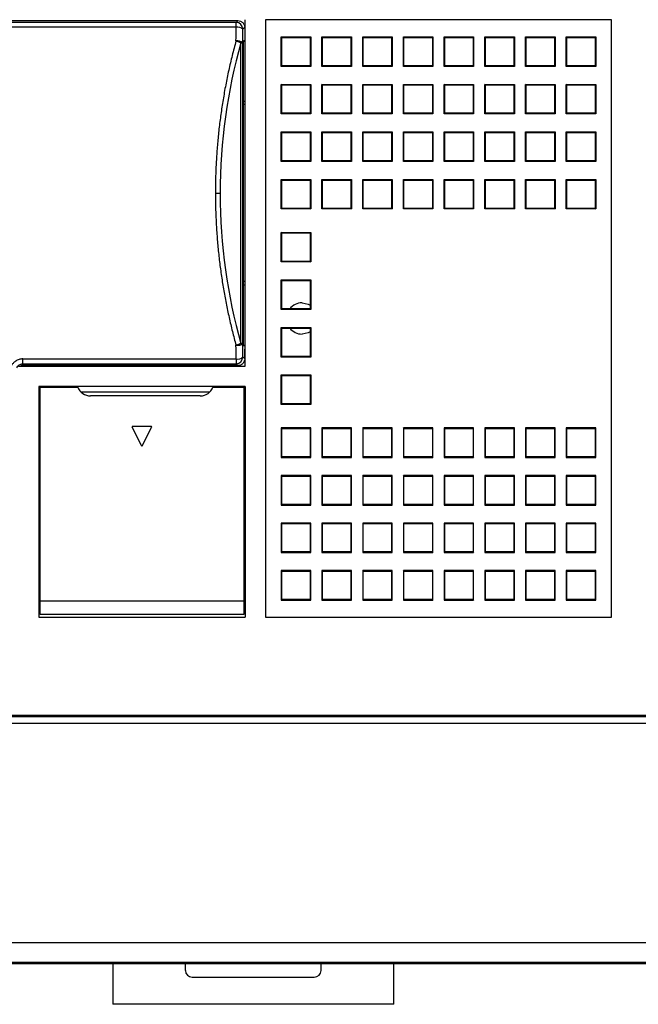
# Model space of a CAD drawing. Header units: millimetres. Extents: x 656 to 1378, y 2 to 512.
# Tile 4 of 15: x 865 to 910, y 191 to 264. Entities that reach past the tile are written whole.
import ezdxf

# ---------------------------------------------------------------- set-up
doc = ezdxf.new("R2010")
doc.units = ezdxf.units.MM
doc.header["$LTSCALE"] = 2

msp = doc.modelspace()

# ---------------------------------------------------------------- linework, layer by layer
at = {"color": 7, "linetype": 'Continuous', "lineweight": 25}
for p, q in [((880.821, 263.358), (831.731, 263.358)), ((855.105, 263.492), (880.955, 263.492)), ((880.955, 263.492), (880.821, 263.358)), ((880.821, 263.004), (880.821, 263.358)), ((881.487, 238.059), (881.487, 263.559)), ((908.487, 263.559), (882.987, 263.559)), ((882.987, 263.559), (882.987, 219.559)), ((908.487, 219.559), (908.487, 263.559)), ((880.821, 263.004), (831.731, 263.004)), ((881.455, 262.992), (881.321, 262.858)), ((881.455, 262.992), (881.455, 262.309)), ((881.169, 239.72), (881.169, 261.863)), ((881.169, 261.863), (881.315, 261.863)), ((881.315, 239.721), (881.315, 261.863)), ((881.376, 262.003), (881.35, 261.99)), ((881.35, 261.99), (881.35, 257.542)), ((881.35, 261.99), (881.487, 261.99)), ((881.376, 262.003), (881.455, 262.042)), ((881.376, 262.003), (881.487, 262.003)), ((881.455, 262.309), (881.455, 262.042)), ((881.487, 262.309), (881.455, 262.309)), ((884.149, 260.121), (884.149, 262.298)), ((884.149, 262.298), (886.326, 262.298)), ((884.193, 262.254), (884.149, 262.298)), ((884.193, 260.165), (884.193, 262.254)), ((884.193, 262.254), (886.282, 262.254)), ((886.282, 262.254), (886.326, 262.298)), ((886.282, 262.254), (886.282, 260.165)), ((886.326, 262.298), (886.326, 260.121)), ((887.149, 260.121), (887.149, 262.298)), ((887.149, 262.298), (889.326, 262.298)), ((887.193, 262.254), (887.149, 262.298)), ((887.193, 260.165), (887.193, 262.254)), ((887.193, 262.254), (889.282, 262.254)), ((889.282, 262.254), (889.326, 262.298)), ((889.282, 262.254), (889.282, 260.165)), ((889.326, 262.298), (889.326, 260.121)), ((890.149, 260.121), (890.149, 262.298)), ((890.149, 262.298), (892.326, 262.298)), ((890.193, 262.254), (890.149, 262.298)), ((890.193, 260.165), (890.193, 262.254)), ((890.193, 262.254), (892.282, 262.254)), ((892.282, 262.254), (892.326, 262.298)), ((892.282, 262.254), (892.282, 260.165)), ((892.326, 262.298), (892.326, 260.121)), ((893.149, 260.121), (893.149, 262.298)), ((893.149, 262.298), (895.326, 262.298)), ((893.193, 262.254), (893.149, 262.298)), ((893.193, 262.254), (895.282, 262.254)), ((893.193, 260.165), (893.193, 262.254)), ((895.282, 262.254), (895.326, 262.298)), ((895.282, 262.254), (895.282, 260.165)), ((895.326, 262.298), (895.326, 260.121)), ((896.149, 262.298), (898.326, 262.298)), ((896.193, 262.254), (896.149, 262.298)), ((896.149, 260.121), (896.149, 262.298)), ((896.193, 262.254), (898.282, 262.254)), ((896.193, 260.165), (896.193, 262.254)), ((898.282, 262.254), (898.326, 262.298)), ((898.282, 262.254), (898.282, 260.165)), ((898.326, 262.298), (898.326, 260.121)), ((899.149, 260.121), (899.149, 262.298)), ((899.149, 262.298), (901.326, 262.298)), ((899.193, 262.254), (899.149, 262.298)), ((899.193, 262.254), (901.282, 262.254)), ((899.193, 260.165), (899.193, 262.254)), ((901.282, 262.254), (901.326, 262.298)), ((901.282, 262.254), (901.282, 260.165)), ((901.326, 262.298), (901.326, 260.121)), ((902.149, 260.121), (902.149, 262.298)), ((902.149, 262.298), (904.326, 262.298)), ((902.193, 262.254), (902.149, 262.298)), ((902.193, 260.165), (902.193, 262.254)), ((902.193, 262.254), (904.282, 262.254)), ((904.282, 262.254), (904.326, 262.298)), ((904.282, 262.254), (904.282, 260.165)), ((904.326, 262.298), (904.326, 260.121)), ((905.149, 260.121), (905.149, 262.298)), ((905.149, 262.298), (907.326, 262.298)), ((905.193, 262.254), (905.149, 262.298)), ((905.193, 260.165), (905.193, 262.254)), ((905.193, 262.254), (907.282, 262.254)), ((907.282, 262.254), (907.326, 262.298)), ((907.282, 262.254), (907.282, 260.165)), ((907.326, 262.298), (907.326, 260.121)), ((884.193, 260.165), (884.149, 260.121)), ((886.326, 260.121), (884.149, 260.121)), ((886.282, 260.165), (884.193, 260.165)), ((886.282, 260.165), (886.326, 260.121)), ((887.193, 260.165), (887.149, 260.121)), ((889.326, 260.121), (887.149, 260.121)), ((889.282, 260.165), (887.193, 260.165)), ((889.282, 260.165), (889.326, 260.121)), ((890.193, 260.165), (890.149, 260.121)), ((892.326, 260.121), (890.149, 260.121)), ((892.282, 260.165), (890.193, 260.165)), ((892.282, 260.165), (892.326, 260.121)), ((893.193, 260.165), (893.149, 260.121)), ((895.326, 260.121), (893.149, 260.121)), ((895.282, 260.165), (893.193, 260.165)), ((895.282, 260.165), (895.326, 260.121)), ((896.193, 260.165), (896.149, 260.121)), ((898.326, 260.121), (896.149, 260.121)), ((898.282, 260.165), (896.193, 260.165)), ((898.282, 260.165), (898.326, 260.121)), ((899.193, 260.165), (899.149, 260.121)), ((901.326, 260.121), (899.149, 260.121)), ((901.282, 260.165), (899.193, 260.165)), ((901.282, 260.165), (901.326, 260.121)), ((902.193, 260.165), (902.149, 260.121)), ((904.326, 260.121), (902.149, 260.121)), ((904.282, 260.165), (902.193, 260.165)), ((904.282, 260.165), (904.326, 260.121)), ((905.193, 260.165), (905.149, 260.121)), ((907.326, 260.121), (905.149, 260.121)), ((907.282, 260.165), (905.193, 260.165)), ((907.282, 260.165), (907.326, 260.121)), ((884.149, 256.621), (884.149, 258.798)), ((884.149, 258.798), (886.326, 258.798)), ((884.193, 258.754), (884.149, 258.798)), ((884.193, 256.665), (884.193, 258.754)), ((884.193, 258.754), (886.282, 258.754)), ((886.282, 258.754), (886.326, 258.798)), ((886.282, 258.754), (886.282, 256.665)), ((886.326, 258.798), (886.326, 256.621)), ((887.149, 256.621), (887.149, 258.798)), ((887.193, 258.754), (887.149, 258.798)), ((887.149, 258.798), (889.326, 258.798)), ((887.193, 256.665), (887.193, 258.754)), ((887.193, 258.754), (889.282, 258.754)), ((889.282, 258.754), (889.326, 258.798)), ((889.282, 258.754), (889.282, 256.665)), ((889.326, 258.798), (889.326, 256.621)), ((890.149, 256.621), (890.149, 258.798)), ((890.193, 258.754), (890.149, 258.798)), ((890.149, 258.798), (892.326, 258.798)), ((890.193, 256.665), (890.193, 258.754)), ((890.193, 258.754), (892.282, 258.754)), ((892.282, 258.754), (892.326, 258.798)), ((892.282, 258.754), (892.282, 256.665)), ((892.326, 258.798), (892.326, 256.621)), ((893.149, 256.621), (893.149, 258.798)), ((893.149, 258.798), (895.326, 258.798)), ((893.193, 258.754), (893.149, 258.798)), ((893.193, 258.754), (895.282, 258.754)), ((893.193, 256.665), (893.193, 258.754)), ((895.282, 258.754), (895.326, 258.798)), ((895.282, 258.754), (895.282, 256.665)), ((895.326, 258.798), (895.326, 256.621)), ((896.149, 256.621), (896.149, 258.798)), ((896.149, 258.798), (898.326, 258.798)), ((896.193, 258.754), (896.149, 258.798)), ((896.193, 258.754), (898.282, 258.754)), ((896.193, 256.665), (896.193, 258.754)), ((898.282, 258.754), (898.326, 258.798)), ((898.282, 258.754), (898.282, 256.665)), ((898.326, 258.798), (898.326, 256.621)), ((899.149, 256.621), (899.149, 258.798)), ((899.149, 258.798), (901.326, 258.798)), ((899.193, 258.754), (899.149, 258.798)), ((899.193, 258.754), (901.282, 258.754)), ((899.193, 256.665), (899.193, 258.754)), ((901.282, 258.754), (901.326, 258.798)), ((901.282, 258.754), (901.282, 256.665)), ((901.326, 258.798), (901.326, 256.621)), ((902.149, 256.621), (902.149, 258.798)), ((902.149, 258.798), (904.326, 258.798)), ((902.193, 258.754), (902.149, 258.798)), ((902.193, 256.665), (902.193, 258.754)), ((902.193, 258.754), (904.282, 258.754)), ((904.282, 258.754), (904.326, 258.798)), ((904.282, 258.754), (904.282, 256.665)), ((904.326, 258.798), (904.326, 256.621)), ((905.149, 256.621), (905.149, 258.798)), ((905.149, 258.798), (907.326, 258.798)), ((905.193, 258.754), (905.149, 258.798)), ((905.193, 256.665), (905.193, 258.754)), ((905.193, 258.754), (907.282, 258.754)), ((907.282, 258.754), (907.326, 258.798)), ((907.282, 258.754), (907.282, 256.665)), ((907.326, 258.798), (907.326, 256.621)), ((881.35, 257.542), (881.35, 244.042)), ((881.487, 257.542), (881.35, 257.542)), ((881.487, 257.309), (881.35, 257.309)), ((884.193, 256.665), (884.149, 256.621)), ((886.282, 256.665), (884.193, 256.665)), ((886.282, 256.665), (886.326, 256.621)), ((887.193, 256.665), (887.149, 256.621)), ((889.282, 256.665), (887.193, 256.665)), ((889.282, 256.665), (889.326, 256.621)), ((890.193, 256.665), (890.149, 256.621)), ((892.282, 256.665), (890.193, 256.665)), ((892.282, 256.665), (892.326, 256.621)), ((893.193, 256.665), (893.149, 256.621)), ((895.282, 256.665), (893.193, 256.665)), ((895.282, 256.665), (895.326, 256.621)), ((896.193, 256.665), (896.149, 256.621)), ((898.282, 256.665), (896.193, 256.665)), ((898.282, 256.665), (898.326, 256.621)), ((899.193, 256.665), (899.149, 256.621)), ((901.282, 256.665), (899.193, 256.665)), ((901.282, 256.665), (901.326, 256.621)), ((902.193, 256.665), (902.149, 256.621)), ((904.282, 256.665), (902.193, 256.665)), ((904.282, 256.665), (904.326, 256.621)), ((905.193, 256.665), (905.149, 256.621)), ((907.282, 256.665), (905.193, 256.665)), ((907.282, 256.665), (907.326, 256.621)), ((886.326, 256.621), (884.149, 256.621)), ((889.326, 256.621), (887.149, 256.621)), ((892.326, 256.621), (890.149, 256.621)), ((895.326, 256.621), (893.149, 256.621)), ((898.326, 256.621), (896.149, 256.621)), ((901.326, 256.621), (899.149, 256.621)), ((904.326, 256.621), (902.149, 256.621)), ((907.326, 256.621), (905.149, 256.621)), ((884.149, 253.121), (884.149, 255.298)), ((884.149, 255.298), (886.326, 255.298)), ((884.193, 255.254), (884.149, 255.298)), ((884.193, 255.254), (886.282, 255.254)), ((884.193, 253.165), (884.193, 255.254)), ((886.282, 255.254), (886.326, 255.298)), ((886.282, 255.254), (886.282, 253.165)), ((886.326, 255.298), (886.326, 253.121)), ((887.149, 253.121), (887.149, 255.298)), ((887.149, 255.298), (889.326, 255.298)), ((887.193, 255.254), (887.149, 255.298)), ((887.193, 253.165), (887.193, 255.254)), ((887.193, 255.254), (889.282, 255.254)), ((889.282, 255.254), (889.326, 255.298)), ((889.282, 255.254), (889.282, 253.165)), ((889.326, 255.298), (889.326, 253.121)), ((890.149, 253.121), (890.149, 255.298)), ((890.149, 255.298), (892.326, 255.298)), ((890.193, 255.254), (890.149, 255.298)), ((890.193, 253.165), (890.193, 255.254)), ((890.193, 255.254), (892.282, 255.254)), ((892.282, 255.254), (892.326, 255.298)), ((892.282, 255.254), (892.282, 253.165)), ((892.326, 255.298), (892.326, 253.121)), ((893.149, 253.121), (893.149, 255.298)), ((893.149, 255.298), (895.326, 255.298)), ((893.193, 255.254), (893.149, 255.298)), ((893.193, 255.254), (895.282, 255.254)), ((893.193, 253.165), (893.193, 255.254)), ((895.282, 255.254), (895.326, 255.298)), ((895.282, 255.254), (895.282, 253.165)), ((895.326, 255.298), (895.326, 253.121)), ((896.149, 255.298), (898.326, 255.298)), ((896.193, 255.254), (896.149, 255.298)), ((896.149, 253.121), (896.149, 255.298)), ((896.193, 255.254), (898.282, 255.254)), ((896.193, 253.165), (896.193, 255.254)), ((898.282, 255.254), (898.326, 255.298)), ((898.282, 255.254), (898.282, 253.165)), ((898.326, 255.298), (898.326, 253.121)), ((899.149, 253.121), (899.149, 255.298)), ((899.149, 255.298), (901.326, 255.298)), ((899.193, 255.254), (899.149, 255.298)), ((899.193, 255.254), (901.282, 255.254)), ((899.193, 253.165), (899.193, 255.254)), ((901.282, 255.254), (901.326, 255.298)), ((901.282, 255.254), (901.282, 253.165)), ((901.326, 255.298), (901.326, 253.121)), ((902.149, 253.121), (902.149, 255.298)), ((902.193, 255.254), (902.149, 255.298)), ((902.149, 255.298), (904.326, 255.298)), ((902.193, 253.165), (902.193, 255.254)), ((902.193, 255.254), (904.282, 255.254)), ((904.282, 255.254), (904.326, 255.298)), ((904.282, 255.254), (904.282, 253.165)), ((904.326, 255.298), (904.326, 253.121)), ((905.149, 253.121), (905.149, 255.298)), ((905.149, 255.298), (907.326, 255.298)), ((905.193, 255.254), (905.149, 255.298)), ((905.193, 253.165), (905.193, 255.254)), ((905.193, 255.254), (907.282, 255.254)), ((907.282, 255.254), (907.326, 255.298)), ((907.282, 255.254), (907.282, 253.165)), ((907.326, 255.298), (907.326, 253.121)), ((884.193, 253.165), (884.149, 253.121)), ((886.326, 253.121), (884.149, 253.121)), ((886.282, 253.165), (884.193, 253.165)), ((886.282, 253.165), (886.326, 253.121)), ((887.193, 253.165), (887.149, 253.121)), ((889.326, 253.121), (887.149, 253.121)), ((889.282, 253.165), (887.193, 253.165)), ((889.282, 253.165), (889.326, 253.121)), ((890.193, 253.165), (890.149, 253.121)), ((892.326, 253.121), (890.149, 253.121)), ((892.282, 253.165), (890.193, 253.165)), ((892.282, 253.165), (892.326, 253.121)), ((893.193, 253.165), (893.149, 253.121)), ((895.326, 253.121), (893.149, 253.121)), ((895.282, 253.165), (893.193, 253.165)), ((895.282, 253.165), (895.326, 253.121)), ((896.193, 253.165), (896.149, 253.121)), ((898.326, 253.121), (896.149, 253.121)), ((898.282, 253.165), (896.193, 253.165)), ((898.282, 253.165), (898.326, 253.121)), ((899.193, 253.165), (899.149, 253.121)), ((901.326, 253.121), (899.149, 253.121)), ((901.282, 253.165), (899.193, 253.165)), ((901.282, 253.165), (901.326, 253.121)), ((902.193, 253.165), (902.149, 253.121)), ((904.326, 253.121), (902.149, 253.121)), ((904.282, 253.165), (902.193, 253.165)), ((904.282, 253.165), (904.326, 253.121)), ((905.193, 253.165), (905.149, 253.121)), ((907.326, 253.121), (905.149, 253.121)), ((907.282, 253.165), (905.193, 253.165)), ((907.282, 253.165), (907.326, 253.121)), ((884.149, 251.798), (886.326, 251.798)), ((884.193, 251.754), (884.149, 251.798)), ((884.149, 249.621), (884.149, 251.798)), ((884.193, 251.754), (886.282, 251.754)), ((884.193, 249.665), (884.193, 251.754)), ((886.282, 251.754), (886.326, 251.798)), ((886.282, 251.754), (886.282, 249.665)), ((886.326, 251.798), (886.326, 249.621)), ((887.149, 249.621), (887.149, 251.798)), ((887.193, 251.754), (887.149, 251.798)), ((887.149, 251.798), (889.326, 251.798)), ((887.193, 249.665), (887.193, 251.754)), ((887.193, 251.754), (889.282, 251.754)), ((889.282, 251.754), (889.326, 251.798)), ((889.282, 251.754), (889.282, 249.665)), ((889.326, 251.798), (889.326, 249.621)), ((890.149, 249.621), (890.149, 251.798)), ((890.149, 251.798), (892.326, 251.798)), ((890.193, 251.754), (890.149, 251.798)), ((890.193, 249.665), (890.193, 251.754)), ((890.193, 251.754), (892.282, 251.754)), ((892.282, 251.754), (892.326, 251.798)), ((892.282, 251.754), (892.282, 249.665)), ((892.326, 251.798), (892.326, 249.621)), ((893.149, 249.621), (893.149, 251.798)), ((893.149, 251.798), (895.326, 251.798)), ((893.193, 251.754), (893.149, 251.798)), ((893.193, 251.754), (895.282, 251.754)), ((893.193, 249.665), (893.193, 251.754)), ((895.282, 251.754), (895.326, 251.798)), ((895.282, 251.754), (895.282, 249.665)), ((895.326, 251.798), (895.326, 249.621)), ((896.149, 251.798), (898.326, 251.798)), ((896.193, 251.754), (896.149, 251.798)), ((896.149, 249.621), (896.149, 251.798)), ((896.193, 251.754), (898.282, 251.754)), ((896.193, 249.665), (896.193, 251.754)), ((898.282, 251.754), (898.326, 251.798)), ((898.282, 251.754), (898.282, 249.665)), ((898.326, 251.798), (898.326, 249.621)), ((899.149, 249.621), (899.149, 251.798)), ((899.149, 251.798), (901.326, 251.798)), ((899.193, 251.754), (899.149, 251.798)), ((899.193, 251.754), (901.282, 251.754)), ((899.193, 249.665), (899.193, 251.754)), ((901.282, 251.754), (901.326, 251.798)), ((901.282, 251.754), (901.282, 249.665)), ((901.326, 251.798), (901.326, 249.621)), ((902.149, 249.621), (902.149, 251.798)), ((902.149, 251.798), (904.326, 251.798)), ((902.193, 251.754), (902.149, 251.798)), ((902.193, 249.665), (902.193, 251.754)), ((902.193, 251.754), (904.282, 251.754)), ((904.282, 251.754), (904.326, 251.798)), ((904.282, 251.754), (904.282, 249.665)), ((904.326, 251.798), (904.326, 249.621)), ((905.149, 249.621), (905.149, 251.798)), ((905.149, 251.798), (907.326, 251.798)), ((905.193, 251.754), (905.149, 251.798)), ((905.193, 249.665), (905.193, 251.754)), ((905.193, 251.754), (907.282, 251.754)), ((907.282, 251.754), (907.326, 251.798)), ((907.282, 251.754), (907.282, 249.665)), ((907.326, 251.798), (907.326, 249.621)), ((884.193, 249.665), (884.149, 249.621)), ((886.326, 249.621), (884.149, 249.621)), ((886.282, 249.665), (884.193, 249.665)), ((886.282, 249.665), (886.326, 249.621)), ((887.193, 249.665), (887.149, 249.621)), ((889.326, 249.621), (887.149, 249.621)), ((889.282, 249.665), (887.193, 249.665)), ((889.282, 249.665), (889.326, 249.621)), ((890.193, 249.665), (890.149, 249.621)), ((892.326, 249.621), (890.149, 249.621)), ((892.282, 249.665), (890.193, 249.665)), ((892.282, 249.665), (892.326, 249.621)), ((893.193, 249.665), (893.149, 249.621)), ((895.326, 249.621), (893.149, 249.621)), ((895.282, 249.665), (893.193, 249.665)), ((895.282, 249.665), (895.326, 249.621)), ((896.193, 249.665), (896.149, 249.621)), ((898.326, 249.621), (896.149, 249.621)), ((898.282, 249.665), (896.193, 249.665)), ((898.282, 249.665), (898.326, 249.621)), ((899.193, 249.665), (899.149, 249.621)), ((901.326, 249.621), (899.149, 249.621)), ((901.282, 249.665), (899.193, 249.665)), ((901.282, 249.665), (901.326, 249.621)), ((902.193, 249.665), (902.149, 249.621)), ((904.326, 249.621), (902.149, 249.621)), ((904.282, 249.665), (902.193, 249.665)), ((904.282, 249.665), (904.326, 249.621)), ((905.193, 249.665), (905.149, 249.621)), ((907.326, 249.621), (905.149, 249.621)), ((907.282, 249.665), (905.193, 249.665)), ((907.282, 249.665), (907.326, 249.621)), ((884.149, 245.721), (884.149, 247.898)), ((884.149, 247.898), (886.326, 247.898)), ((884.193, 247.854), (884.149, 247.898)), ((884.193, 247.854), (886.282, 247.854)), ((884.193, 245.765), (884.193, 247.854)), ((886.282, 247.854), (886.326, 247.898)), ((886.282, 247.854), (886.282, 245.765)), ((886.326, 247.898), (886.326, 245.721)), ((884.193, 245.765), (884.149, 245.721)), ((886.326, 245.721), (884.149, 245.721)), ((886.282, 245.765), (884.193, 245.765)), ((886.282, 245.765), (886.326, 245.721)), ((884.149, 242.221), (884.149, 244.398)), ((884.193, 244.354), (884.149, 244.398)), ((884.149, 244.398), (886.326, 244.398)), ((884.193, 242.265), (884.193, 244.354)), ((884.193, 244.354), (886.282, 244.354)), ((886.282, 244.354), (886.326, 244.398)), ((886.282, 244.354), (886.282, 242.265)), ((886.326, 244.398), (886.326, 242.221)), ((881.35, 244.309), (881.487, 244.309)), ((881.35, 244.042), (881.35, 239.594)), ((881.35, 244.042), (881.487, 244.042)), ((884.193, 242.265), (884.149, 242.221)), ((886.326, 242.221), (884.149, 242.221)), ((886.282, 242.265), (884.193, 242.265)), ((886.282, 242.265), (886.326, 242.221)), ((884.149, 238.721), (884.149, 240.898)), ((884.149, 240.898), (886.326, 240.898)), ((884.193, 240.854), (884.149, 240.898)), ((884.193, 240.854), (886.282, 240.854)), ((884.193, 238.765), (884.193, 240.854)), ((886.282, 240.854), (886.326, 240.898)), ((886.282, 240.854), (886.282, 238.765)), ((886.326, 240.898), (886.326, 238.721)), ((881.315, 239.721), (881.169, 239.721)), ((881.35, 239.594), (881.376, 239.581)), ((881.35, 239.594), (881.487, 239.594)), ((881.376, 239.581), (881.455, 239.542)), ((881.487, 239.581), (881.376, 239.581)), ((881.455, 239.542), (881.455, 239.309)), ((881.455, 238.592), (881.455, 239.309)), ((881.487, 239.309), (881.455, 239.309)), ((865.12, 238.58), (880.821, 238.58)), ((880.821, 238.58), (880.821, 238.226)), ((881.321, 238.726), (881.455, 238.592)), ((884.193, 238.765), (884.149, 238.721)), ((886.326, 238.721), (884.149, 238.721)), ((886.282, 238.765), (884.193, 238.765)), ((886.282, 238.765), (886.326, 238.721)), ((864.787, 238.059), (881.487, 238.059)), ((865.12, 238.226), (880.821, 238.226)), ((865.12, 238.226), (865.22, 238.127)), ((866.198, 238.127), (865.22, 238.127)), ((866.373, 238.092), (866.198, 238.127)), ((880.955, 238.092), (866.373, 238.092)), ((880.821, 238.226), (880.955, 238.092)), ((884.149, 235.221), (884.149, 237.398)), ((884.149, 237.398), (886.326, 237.398)), ((884.193, 237.354), (884.149, 237.398)), ((884.193, 237.354), (886.282, 237.354)), ((884.193, 235.265), (884.193, 237.354)), ((886.282, 237.354), (886.326, 237.398)), ((886.282, 237.354), (886.282, 235.265)), ((886.326, 237.398), (886.326, 235.221)), ((881.487, 236.559), (866.287, 236.559)), ((866.287, 236.559), (866.287, 219.559)), ((866.387, 220.759), (866.387, 236.509)), ((866.387, 236.509), (869.155, 236.509)), ((879.12, 236.509), (881.387, 236.509)), ((881.387, 236.509), (881.387, 220.759)), ((881.487, 236.559), (881.487, 219.559)), ((866.287, 236.159), (866.387, 236.159)), ((869.377, 236.159), (878.898, 236.159)), ((878.184, 235.859), (870.091, 235.859)), ((881.387, 236.159), (881.487, 236.159)), ((884.193, 235.265), (884.149, 235.221)), ((886.326, 235.221), (884.149, 235.221)), ((886.282, 235.265), (884.193, 235.265)), ((886.282, 235.265), (886.326, 235.221)), ((873.843, 232.211), (873.174, 233.549)), ((873.218, 233.621), (874.557, 233.621)), ((873.932, 232.211), (874.601, 233.549)), ((886.326, 233.498), (884.149, 233.498)), ((884.149, 233.498), (884.149, 231.321)), ((884.193, 233.454), (884.149, 233.498)), ((884.193, 233.454), (886.282, 233.454)), ((884.193, 231.365), (884.193, 233.454)), ((886.282, 233.454), (886.326, 233.498)), ((886.282, 233.454), (886.282, 231.365)), ((886.326, 231.321), (886.326, 233.498)), ((887.149, 233.498), (887.149, 231.321)), ((887.193, 233.454), (887.149, 233.498)), ((889.326, 233.498), (887.149, 233.498)), ((887.193, 231.365), (887.193, 233.454)), ((887.193, 233.454), (889.282, 233.454)), ((889.282, 233.454), (889.326, 233.498)), ((889.282, 233.454), (889.282, 231.365)), ((889.326, 231.321), (889.326, 233.498)), ((892.326, 233.498), (890.149, 233.498)), ((890.149, 233.498), (890.149, 231.321)), ((890.193, 233.454), (890.149, 233.498)), ((890.193, 231.365), (890.193, 233.454)), ((890.193, 233.454), (892.282, 233.454)), ((892.282, 233.454), (892.326, 233.498)), ((892.282, 233.454), (892.282, 231.365)), ((892.326, 231.321), (892.326, 233.498)), ((895.326, 233.498), (893.149, 233.498)), ((893.149, 233.498), (893.149, 231.321)), ((893.193, 233.454), (893.149, 233.498)), ((893.193, 231.365), (893.193, 233.454)), ((893.193, 233.454), (895.282, 233.454)), ((895.282, 233.454), (895.326, 233.498)), ((895.282, 233.454), (895.282, 231.365)), ((895.326, 231.321), (895.326, 233.498)), ((898.326, 233.498), (896.149, 233.498)), ((896.149, 233.498), (896.149, 231.321)), ((896.193, 233.454), (896.149, 233.498)), ((896.193, 231.365), (896.193, 233.454)), ((896.193, 233.454), (898.282, 233.454)), ((898.282, 233.454), (898.326, 233.498)), ((898.282, 233.454), (898.282, 231.365)), ((898.326, 231.321), (898.326, 233.498)), ((901.326, 233.498), (899.149, 233.498)), ((899.149, 233.498), (899.149, 231.321)), ((899.193, 233.454), (899.149, 233.498)), ((899.193, 233.454), (901.282, 233.454)), ((899.193, 231.365), (899.193, 233.454)), ((901.282, 233.454), (901.326, 233.498)), ((901.282, 233.454), (901.282, 231.365)), ((901.326, 231.321), (901.326, 233.498)), ((904.326, 233.498), (902.149, 233.498)), ((902.149, 233.498), (902.149, 231.321)), ((902.193, 233.454), (902.149, 233.498)), ((902.193, 233.454), (904.282, 233.454)), ((902.193, 231.365), (902.193, 233.454)), ((904.282, 233.454), (904.326, 233.498)), ((904.282, 233.454), (904.282, 231.365)), ((904.326, 231.321), (904.326, 233.498)), ((905.149, 233.498), (905.149, 231.321)), ((905.193, 233.454), (905.149, 233.498)), ((907.326, 233.498), (905.149, 233.498)), ((905.193, 231.365), (905.193, 233.454)), ((905.193, 233.454), (907.282, 233.454)), ((907.282, 233.454), (907.326, 233.498)), ((907.282, 233.454), (907.282, 231.365)), ((907.326, 231.321), (907.326, 233.498)), ((884.193, 231.365), (884.149, 231.321)), ((884.149, 231.321), (886.326, 231.321)), ((886.282, 231.365), (884.193, 231.365)), ((886.282, 231.365), (886.326, 231.321)), ((887.193, 231.365), (887.149, 231.321)), ((887.149, 231.321), (889.326, 231.321)), ((889.282, 231.365), (887.193, 231.365)), ((889.282, 231.365), (889.326, 231.321)), ((890.193, 231.365), (890.149, 231.321)), ((890.149, 231.321), (892.326, 231.321)), ((892.282, 231.365), (890.193, 231.365)), ((892.282, 231.365), (892.326, 231.321)), ((893.193, 231.365), (893.149, 231.321)), ((893.149, 231.321), (895.326, 231.321)), ((895.282, 231.365), (893.193, 231.365)), ((895.282, 231.365), (895.326, 231.321)), ((896.193, 231.365), (896.149, 231.321)), ((896.149, 231.321), (898.326, 231.321)), ((898.282, 231.365), (896.193, 231.365)), ((898.282, 231.365), (898.326, 231.321)), ((899.193, 231.365), (899.149, 231.321)), ((899.149, 231.321), (901.326, 231.321)), ((901.282, 231.365), (899.193, 231.365)), ((901.282, 231.365), (901.326, 231.321)), ((902.193, 231.365), (902.149, 231.321)), ((902.149, 231.321), (904.326, 231.321)), ((904.282, 231.365), (902.193, 231.365)), ((904.282, 231.365), (904.326, 231.321)), ((905.193, 231.365), (905.149, 231.321)), ((905.149, 231.321), (907.326, 231.321)), ((907.282, 231.365), (905.193, 231.365)), ((907.282, 231.365), (907.326, 231.321)), ((886.326, 229.998), (884.149, 229.998)), ((884.193, 229.954), (884.149, 229.998)), ((884.149, 229.998), (884.149, 227.821)), ((884.193, 229.954), (886.282, 229.954)), ((884.193, 227.865), (884.193, 229.954)), ((886.282, 229.954), (886.326, 229.998)), ((886.282, 229.954), (886.282, 227.865)), ((886.326, 227.821), (886.326, 229.998)), ((889.326, 229.998), (887.149, 229.998)), ((887.149, 229.998), (887.149, 227.821)), ((887.193, 229.954), (887.149, 229.998)), ((887.193, 227.865), (887.193, 229.954)), ((887.193, 229.954), (889.282, 229.954)), ((889.282, 229.954), (889.326, 229.998)), ((889.282, 229.954), (889.282, 227.865)), ((889.326, 227.821), (889.326, 229.998)), ((892.326, 229.998), (890.149, 229.998)), ((890.149, 229.998), (890.149, 227.821)), ((890.193, 229.954), (890.149, 229.998)), ((890.193, 227.865), (890.193, 229.954)), ((890.193, 229.954), (892.282, 229.954)), ((892.282, 229.954), (892.326, 229.998)), ((892.282, 229.954), (892.282, 227.865)), ((892.326, 227.821), (892.326, 229.998)), ((895.326, 229.998), (893.149, 229.998)), ((893.149, 229.998), (893.149, 227.821)), ((893.193, 229.954), (893.149, 229.998)), ((893.193, 229.954), (895.282, 229.954)), ((893.193, 227.865), (893.193, 229.954)), ((895.282, 229.954), (895.326, 229.998)), ((895.282, 229.954), (895.282, 227.865)), ((895.326, 227.821), (895.326, 229.998)), ((898.326, 229.998), (896.149, 229.998)), ((896.149, 229.998), (896.149, 227.821)), ((896.193, 229.954), (896.149, 229.998)), ((896.193, 227.865), (896.193, 229.954)), ((896.193, 229.954), (898.282, 229.954)), ((898.282, 229.954), (898.326, 229.998)), ((898.282, 229.954), (898.282, 227.865)), ((898.326, 227.821), (898.326, 229.998)), ((901.326, 229.998), (899.149, 229.998)), ((899.149, 229.998), (899.149, 227.821)), ((899.193, 229.954), (899.149, 229.998)), ((899.193, 227.865), (899.193, 229.954)), ((899.193, 229.954), (901.282, 229.954)), ((901.282, 229.954), (901.326, 229.998)), ((901.282, 229.954), (901.282, 227.865)), ((901.326, 227.821), (901.326, 229.998)), ((904.326, 229.998), (902.149, 229.998)), ((902.149, 229.998), (902.149, 227.821)), ((902.193, 229.954), (902.149, 229.998)), ((902.193, 227.865), (902.193, 229.954)), ((902.193, 229.954), (904.282, 229.954)), ((904.282, 229.954), (904.326, 229.998)), ((904.282, 229.954), (904.282, 227.865)), ((904.326, 227.821), (904.326, 229.998)), ((907.326, 229.998), (905.149, 229.998)), ((905.149, 229.998), (905.149, 227.821)), ((905.193, 229.954), (905.149, 229.998)), ((905.193, 229.954), (907.282, 229.954)), ((905.193, 227.865), (905.193, 229.954)), ((907.282, 229.954), (907.326, 229.998)), ((907.282, 229.954), (907.282, 227.865)), ((907.326, 227.821), (907.326, 229.998)), ((884.193, 227.865), (884.149, 227.821)), ((884.149, 227.821), (886.326, 227.821)), ((886.282, 227.865), (884.193, 227.865)), ((886.282, 227.865), (886.326, 227.821)), ((887.193, 227.865), (887.149, 227.821)), ((887.149, 227.821), (889.326, 227.821)), ((889.282, 227.865), (887.193, 227.865)), ((889.282, 227.865), (889.326, 227.821)), ((890.193, 227.865), (890.149, 227.821)), ((890.149, 227.821), (892.326, 227.821)), ((892.282, 227.865), (890.193, 227.865)), ((892.282, 227.865), (892.326, 227.821)), ((893.193, 227.865), (893.149, 227.821)), ((893.149, 227.821), (895.326, 227.821)), ((895.282, 227.865), (893.193, 227.865)), ((895.282, 227.865), (895.326, 227.821)), ((896.193, 227.865), (896.149, 227.821)), ((896.149, 227.821), (898.326, 227.821)), ((898.282, 227.865), (896.193, 227.865)), ((898.282, 227.865), (898.326, 227.821)), ((899.193, 227.865), (899.149, 227.821)), ((899.149, 227.821), (901.326, 227.821)), ((901.282, 227.865), (899.193, 227.865)), ((901.282, 227.865), (901.326, 227.821)), ((902.193, 227.865), (902.149, 227.821)), ((902.149, 227.821), (904.326, 227.821)), ((904.282, 227.865), (902.193, 227.865)), ((904.282, 227.865), (904.326, 227.821)), ((905.193, 227.865), (905.149, 227.821)), ((905.149, 227.821), (907.326, 227.821)), ((907.282, 227.865), (905.193, 227.865)), ((907.282, 227.865), (907.326, 227.821)), ((886.326, 226.498), (884.149, 226.498)), ((884.149, 226.498), (884.149, 224.321)), ((884.193, 226.454), (884.149, 226.498)), ((884.193, 224.365), (884.193, 226.454)), ((884.193, 226.454), (886.282, 226.454)), ((886.282, 226.454), (886.326, 226.498)), ((886.282, 226.454), (886.282, 224.365)), ((886.326, 224.321), (886.326, 226.498)), ((889.326, 226.498), (887.149, 226.498)), ((887.149, 226.498), (887.149, 224.321)), ((887.193, 226.454), (887.149, 226.498)), ((887.193, 224.365), (887.193, 226.454)), ((887.193, 226.454), (889.282, 226.454)), ((889.282, 226.454), (889.326, 226.498)), ((889.282, 226.454), (889.282, 224.365)), ((889.326, 224.321), (889.326, 226.498)), ((892.326, 226.498), (890.149, 226.498)), ((890.149, 226.498), (890.149, 224.321)), ((890.193, 226.454), (890.149, 226.498)), ((890.193, 226.454), (892.282, 226.454)), ((890.193, 224.365), (890.193, 226.454)), ((892.282, 226.454), (892.326, 226.498)), ((892.282, 226.454), (892.282, 224.365)), ((892.326, 224.321), (892.326, 226.498)), ((895.326, 226.498), (893.149, 226.498)), ((893.149, 226.498), (893.149, 224.321)), ((893.193, 226.454), (893.149, 226.498)), ((893.193, 224.365), (893.193, 226.454)), ((893.193, 226.454), (895.282, 226.454)), ((895.282, 226.454), (895.326, 226.498)), ((895.282, 226.454), (895.282, 224.365)), ((895.326, 224.321), (895.326, 226.498)), ((898.326, 226.498), (896.149, 226.498)), ((896.149, 226.498), (896.149, 224.321)), ((896.193, 226.454), (896.149, 226.498)), ((896.193, 224.365), (896.193, 226.454)), ((896.193, 226.454), (898.282, 226.454)), ((898.282, 226.454), (898.326, 226.498)), ((898.282, 226.454), (898.282, 224.365)), ((898.326, 224.321), (898.326, 226.498)), ((901.326, 226.498), (899.149, 226.498)), ((899.149, 226.498), (899.149, 224.321)), ((899.193, 226.454), (899.149, 226.498)), ((899.193, 226.454), (901.282, 226.454)), ((899.193, 224.365), (899.193, 226.454)), ((901.282, 226.454), (901.326, 226.498)), ((901.282, 226.454), (901.282, 224.365)), ((901.326, 224.321), (901.326, 226.498)), ((904.326, 226.498), (902.149, 226.498)), ((902.149, 226.498), (902.149, 224.321)), ((902.193, 226.454), (902.149, 226.498)), ((902.193, 224.365), (902.193, 226.454)), ((902.193, 226.454), (904.282, 226.454)), ((904.282, 226.454), (904.326, 226.498)), ((904.282, 226.454), (904.282, 224.365)), ((904.326, 224.321), (904.326, 226.498)), ((907.326, 226.498), (905.149, 226.498)), ((905.149, 226.498), (905.149, 224.321)), ((905.193, 226.454), (905.149, 226.498)), ((905.193, 224.365), (905.193, 226.454)), ((905.193, 226.454), (907.282, 226.454)), ((907.282, 226.454), (907.326, 226.498)), ((907.282, 226.454), (907.282, 224.365)), ((907.326, 224.321), (907.326, 226.498)), ((884.193, 224.365), (884.149, 224.321)), ((884.149, 224.321), (886.326, 224.321)), ((886.282, 224.365), (884.193, 224.365)), ((886.282, 224.365), (886.326, 224.321)), ((887.193, 224.365), (887.149, 224.321)), ((887.149, 224.321), (889.326, 224.321)), ((889.282, 224.365), (887.193, 224.365)), ((889.282, 224.365), (889.326, 224.321)), ((890.193, 224.365), (890.149, 224.321)), ((890.149, 224.321), (892.326, 224.321)), ((892.282, 224.365), (890.193, 224.365)), ((892.282, 224.365), (892.326, 224.321)), ((893.193, 224.365), (893.149, 224.321)), ((893.149, 224.321), (895.326, 224.321)), ((895.282, 224.365), (893.193, 224.365)), ((895.282, 224.365), (895.326, 224.321)), ((896.193, 224.365), (896.149, 224.321)), ((896.149, 224.321), (898.326, 224.321)), ((898.282, 224.365), (896.193, 224.365)), ((898.282, 224.365), (898.326, 224.321)), ((899.193, 224.365), (899.149, 224.321)), ((899.149, 224.321), (901.326, 224.321)), ((901.282, 224.365), (899.193, 224.365)), ((901.282, 224.365), (901.326, 224.321)), ((902.193, 224.365), (902.149, 224.321)), ((902.149, 224.321), (904.326, 224.321)), ((904.282, 224.365), (902.193, 224.365)), ((904.282, 224.365), (904.326, 224.321)), ((905.193, 224.365), (905.149, 224.321)), ((905.149, 224.321), (907.326, 224.321)), ((907.282, 224.365), (905.193, 224.365)), ((907.282, 224.365), (907.326, 224.321)), ((886.326, 222.998), (884.149, 222.998)), ((884.149, 222.998), (884.149, 220.821)), ((884.193, 222.954), (884.149, 222.998)), ((884.193, 220.865), (884.193, 222.954)), ((884.193, 222.954), (886.282, 222.954)), ((886.282, 222.954), (886.326, 222.998)), ((886.282, 222.954), (886.282, 220.865)), ((886.326, 220.821), (886.326, 222.998)), ((889.326, 222.998), (887.149, 222.998)), ((887.149, 222.998), (887.149, 220.821)), ((887.193, 222.954), (887.149, 222.998)), ((887.193, 222.954), (889.282, 222.954)), ((887.193, 220.865), (887.193, 222.954)), ((889.282, 222.954), (889.326, 222.998)), ((889.282, 222.954), (889.282, 220.865)), ((889.326, 220.821), (889.326, 222.998)), ((892.326, 222.998), (890.149, 222.998)), ((890.149, 222.998), (890.149, 220.821)), ((890.193, 222.954), (890.149, 222.998)), ((890.193, 222.954), (892.282, 222.954)), ((890.193, 220.865), (890.193, 222.954)), ((892.282, 222.954), (892.326, 222.998)), ((892.282, 222.954), (892.282, 220.865)), ((892.326, 220.821), (892.326, 222.998)), ((895.326, 222.998), (893.149, 222.998)), ((893.149, 222.998), (893.149, 220.821)), ((893.193, 222.954), (893.149, 222.998)), ((893.193, 222.954), (895.282, 222.954)), ((893.193, 220.865), (893.193, 222.954)), ((895.282, 222.954), (895.326, 222.998)), ((895.282, 222.954), (895.282, 220.865)), ((895.326, 220.821), (895.326, 222.998)), ((898.326, 222.998), (896.149, 222.998)), ((896.149, 222.998), (896.149, 220.821)), ((896.193, 222.954), (896.149, 222.998)), ((896.193, 220.865), (896.193, 222.954)), ((896.193, 222.954), (898.282, 222.954)), ((898.282, 222.954), (898.326, 222.998)), ((898.282, 222.954), (898.282, 220.865)), ((898.326, 220.821), (898.326, 222.998)), ((901.326, 222.998), (899.149, 222.998)), ((899.149, 222.998), (899.149, 220.821)), ((899.193, 222.954), (899.149, 222.998)), ((899.193, 220.865), (899.193, 222.954)), ((899.193, 222.954), (901.282, 222.954)), ((901.282, 222.954), (901.326, 222.998)), ((901.282, 222.954), (901.282, 220.865)), ((901.326, 220.821), (901.326, 222.998)), ((904.326, 222.998), (902.149, 222.998)), ((902.193, 222.954), (902.149, 222.998)), ((902.149, 222.998), (902.149, 220.821)), ((902.193, 222.954), (904.282, 222.954)), ((902.193, 220.865), (902.193, 222.954)), ((904.282, 222.954), (904.326, 222.998)), ((904.282, 222.954), (904.282, 220.865)), ((904.326, 220.821), (904.326, 222.998)), ((907.326, 222.998), (905.149, 222.998)), ((905.149, 222.998), (905.149, 220.821)), ((905.193, 222.954), (905.149, 222.998)), ((905.193, 220.865), (905.193, 222.954)), ((905.193, 222.954), (907.282, 222.954)), ((907.282, 222.954), (907.326, 222.998)), ((907.282, 222.954), (907.282, 220.865)), ((907.326, 220.821), (907.326, 222.998)), ((866.387, 221.859), (866.287, 221.859)), ((881.487, 221.859), (881.387, 221.859)), ((866.387, 221.259), (866.287, 221.259)), ((881.387, 221.259), (881.487, 221.259)), ((866.287, 220.659), (866.387, 220.659)), ((866.387, 219.759), (866.387, 220.759)), ((866.387, 220.759), (881.387, 220.759)), ((881.387, 220.759), (881.387, 219.759)), ((881.387, 220.659), (881.487, 220.659)), ((884.193, 220.865), (884.149, 220.821)), ((884.149, 220.821), (886.326, 220.821)), ((886.282, 220.865), (884.193, 220.865)), ((886.282, 220.865), (886.326, 220.821)), ((887.193, 220.865), (887.149, 220.821)), ((887.149, 220.821), (889.326, 220.821)), ((889.282, 220.865), (887.193, 220.865)), ((889.282, 220.865), (889.326, 220.821)), ((890.193, 220.865), (890.149, 220.821)), ((890.149, 220.821), (892.326, 220.821)), ((892.282, 220.865), (890.193, 220.865)), ((892.282, 220.865), (892.326, 220.821)), ((893.193, 220.865), (893.149, 220.821)), ((893.149, 220.821), (895.326, 220.821)), ((895.282, 220.865), (893.193, 220.865)), ((895.282, 220.865), (895.326, 220.821)), ((896.193, 220.865), (896.149, 220.821)), ((896.149, 220.821), (898.326, 220.821)), ((898.282, 220.865), (896.193, 220.865)), ((898.282, 220.865), (898.326, 220.821)), ((899.193, 220.865), (899.149, 220.821)), ((899.149, 220.821), (901.326, 220.821)), ((901.282, 220.865), (899.193, 220.865)), ((901.282, 220.865), (901.326, 220.821)), ((902.193, 220.865), (902.149, 220.821)), ((902.149, 220.821), (904.326, 220.821)), ((904.282, 220.865), (902.193, 220.865)), ((904.282, 220.865), (904.326, 220.821)), ((905.193, 220.865), (905.149, 220.821)), ((905.149, 220.821), (907.326, 220.821)), ((907.282, 220.865), (905.193, 220.865)), ((907.282, 220.865), (907.326, 220.821)), ((881.387, 219.759), (866.387, 219.759)), ((866.287, 219.559), (881.487, 219.559)), ((882.987, 219.559), (908.487, 219.559)), ((832.387, 212.359), (1005.787, 212.359)), ((1003.987, 212.227), (834.187, 212.227)), ((1003.987, 211.724), (834.187, 211.724)), ((831.655, 195.618), (1006.52, 195.618)), ((831.587, 194.06), (1006.588, 194.06)), ((1006.537, 194.137), (831.638, 194.137)), ((833.787, 194.059), (997.787, 194.059)), ((871.737, 194.059), (871.737, 191.059)), ((877.087, 193.559), (877.087, 194.059)), ((887.087, 193.559), (887.087, 194.059)), ((892.437, 191.059), (892.437, 194.059)), ((877.587, 193.059), (886.587, 193.059)), ((892.437, 191.059), (871.737, 191.059))]:
    msp.add_line(p, q, dxfattribs=at)
at = {"color": 8, "linetype": 'Continuous', "lineweight": 25}
for p, q in [((866.287, 232.259), (866.387, 232.259)), ((881.487, 232.259), (881.387, 232.259))]:
    msp.add_line(p, q, dxfattribs=at)
at = {"color": 7, "linetype": 'Continuous', "lineweight": 25, "flags": 128}
for points in [[(885.687, 242.709), (886.128, 242.622), (886.282, 242.544)], [(886.282, 240.575), (886.128, 240.497), (885.687, 240.409)]]:
    msp.add_lwpolyline(points, dxfattribs=at)
at = {"color": 7, "linetype": 'Continuous', "lineweight": 25}
for centre, radius, start, end in [((880.82, 262.858), 0.5, 0.02044, 89.97956), ((880.929, 262.45), 0.565, 46.19579, 101.10888), ((880.926, 261.413), 0.596, 49.17385, 100.69965), ((885.687, 241.559), 1.15, 90, 142.13729), ((885.687, 241.559), 1.15, 217.86271, 270), ((880.929, 239.134), 0.565, 258.89112, 313.8042), ((880.82, 238.727), 0.5, 270.02044, 359.97956), ((870.091, 236.859), 1, 200.48732, 270), ((878.184, 236.859), 1, 270, 339.51268), ((873.218, 233.571), 0.05, 90, 206.56505), ((874.557, 233.571), 0.05, 333.43495, 90), ((866.687, 232.359), 0.5, 126.8699, 143.1301), ((881.087, 232.359), 0.5, 36.8699, 53.1301), ((873.887, 232.233), 0.05, 206.56505, 333.43495), ((866.687, 232.159), 0.5, 216.8699, 233.1301), ((881.087, 232.159), 0.5, 306.8699, 323.1301), ((877.587, 193.559), 0.5, 180, 270), ((886.587, 193.559), 0.5, 270, 0)]:
    msp.add_arc(centre, radius, start, end, dxfattribs=at)
for points, knots in [([(880.955, 263.492), (881.014, 263.492), (881.077, 263.481), (881.201, 263.433), (881.26, 263.394), (881.357, 263.297), (881.395, 263.238), (881.444, 263.115), (881.455, 263.051), (881.455, 262.992)], [0, 0, 0, 0, 0.25, 0.25, 0.5, 0.5, 0.75, 0.75, 1, 1, 1, 1]), ([(880.815, 261.997), (880.767, 261.818), (880.669, 261.459), (880.532, 260.919), (880.401, 260.378), (880.279, 259.836), (880.163, 259.295), (880.055, 258.753), (879.955, 258.212), (879.862, 257.671), (879.776, 257.131), (879.697, 256.591), (879.626, 256.053), (879.562, 255.516), (879.505, 254.98), (879.455, 254.446), (879.412, 253.914), (879.376, 253.383), (879.347, 252.855), (879.325, 252.33), (879.309, 251.806), (879.299, 251.286), (879.298, 250.94), (879.298, 250.767)], [0, 0, 0, 0, 0.0502394, 0.100217, 0.1499326, 0.1993865, 0.2485789, 0.2975095, 0.346178, 0.3945845, 0.4427294, 0.4906122, 0.5382329, 0.5855913, 0.6326877, 0.6795217, 0.7260932, 0.7724018, 0.8184477, 0.8642307, 0.9097505, 0.955007, 1, 1, 1, 1]), ([(880.815, 261.997), (880.838, 261.992), (880.881, 261.981), (880.942, 261.963), (880.994, 261.945), (881.039, 261.928), (881.076, 261.912), (881.105, 261.898), (881.129, 261.886), (881.147, 261.876), (881.159, 261.869), (881.166, 261.864), (881.169, 261.863)], [0, 0, 0, 0, 0.170005, 0.324444, 0.463246, 0.586401, 0.693943, 0.785936, 0.862459, 0.923595, 0.969419, 1, 1, 1, 1]), ([(879.651, 250.768), (879.606, 250.768), (879.551, 250.768), (879.428, 250.767), (879.362, 250.767), (879.298, 250.767)], [0, 0, 0, 0, 0.5, 0.5, 1, 1, 1, 1]), ([(879.298, 250.767), (879.299, 250.585), (879.3, 250.221), (879.312, 249.674), (879.329, 249.129), (879.355, 248.583), (879.387, 248.039), (879.426, 247.496), (879.472, 246.954), (879.525, 246.413), (879.585, 245.874), (879.651, 245.337), (879.725, 244.801), (879.805, 244.268), (879.892, 243.737), (879.985, 243.208), (880.085, 242.682), (880.191, 242.158), (880.303, 241.637), (880.422, 241.119), (880.547, 240.605), (880.678, 240.093), (880.77, 239.754), (880.816, 239.585)], [0, 0, 0, 0, 0.04772, 0.095431, 0.143131, 0.190822, 0.238503, 0.286174, 0.333835, 0.381485, 0.429126, 0.476756, 0.524375, 0.571985, 0.619584, 0.667172, 0.714751, 0.762319, 0.809876, 0.857423, 0.904959, 0.952485, 1, 1, 1, 1]), ([(880.815, 239.585), (880.837, 239.585), (880.878, 239.583), (880.939, 239.585), (880.997, 239.588), (881.052, 239.594), (881.103, 239.603), (881.16, 239.617), (881.223, 239.639), (881.279, 239.669), (881.31, 239.699), (881.314, 239.714), (881.315, 239.721)], [0, 0, 0, 0, 0.081205, 0.160903, 0.239348, 0.316788, 0.393457, 0.469572, 0.596163, 0.752281, 0.897988, 1, 1, 1, 1]), ([(881.169, 239.72), (881.154, 239.711), (881.125, 239.694), (881.075, 239.67), (881.024, 239.649), (880.971, 239.63), (880.918, 239.613), (880.866, 239.598), (880.832, 239.589), (880.815, 239.585)], [0, 0, 0, 0, 0.159977, 0.314367, 0.463008, 0.605832, 0.742863, 0.874198, 1, 1, 1, 1]), ([(865.12, 238.58), (865.094, 238.579), (865.035, 238.578), (864.938, 238.565), (864.823, 238.536), (864.707, 238.488), (864.61, 238.434), (864.538, 238.382), (864.468, 238.325), (864.391, 238.257), (864.33, 238.183), (864.287, 238.121), (864.257, 238.074), (864.242, 238.043), (864.236, 238.031)], [0, 0, 0, 0, 0.072369, 0.159558, 0.261505, 0.394194, 0.499067, 0.564607, 0.636497, 0.749387, 0.845967, 0.903368, 0.960582, 1, 1, 1, 1]), ([(865.12, 238.226), (865.12, 238.228), (865.12, 238.26), (865.12, 238.389), (865.12, 238.484), (865.12, 238.58)], [0, 0, 0, 0, 0.5, 0.5, 1, 1, 1, 1]), ([(881.455, 238.592), (881.455, 238.533), (881.444, 238.469), (881.395, 238.346), (881.357, 238.287), (881.26, 238.19), (881.201, 238.151), (881.077, 238.103), (881.014, 238.092), (880.955, 238.092)], [0, 0, 0, 0, 0.25, 0.25, 0.5, 0.5, 0.75, 0.75, 1, 1, 1, 1]), ([(864.665, 237.922), (864.701, 238.008), (864.762, 238.086), (864.923, 238.195), (865.021, 238.226), (865.12, 238.226)], [0, 0, 0, 0, 0.5, 0.5, 1, 1, 1, 1])]:
    msp.add_open_spline(points, degree=3, knots=knots, dxfattribs=at)
for points in [[(880.815, 261.997), (880.817, 262.334), (880.819, 262.67), (880.821, 263.004)], [(881.315, 261.863), (881.317, 262.196), (881.319, 262.528), (881.321, 262.858)], [(881.169, 261.863), (880.183, 258.338), (879.649, 254.557), (879.651, 250.768)], [(879.651, 250.768), (879.653, 246.994), (880.19, 243.23), (881.169, 239.72)], [(880.821, 238.58), (880.819, 238.913), (880.817, 239.247), (880.815, 239.585)], [(881.321, 238.726), (881.319, 239.057), (881.317, 239.388), (881.315, 239.721)], [(865.22, 238.127), (865.133, 238.127), (865.044, 238.103), (864.969, 238.059)]]:
    msp.add_open_spline(points, degree=3, dxfattribs=at)

doc.saveas('drawing.dxf')
